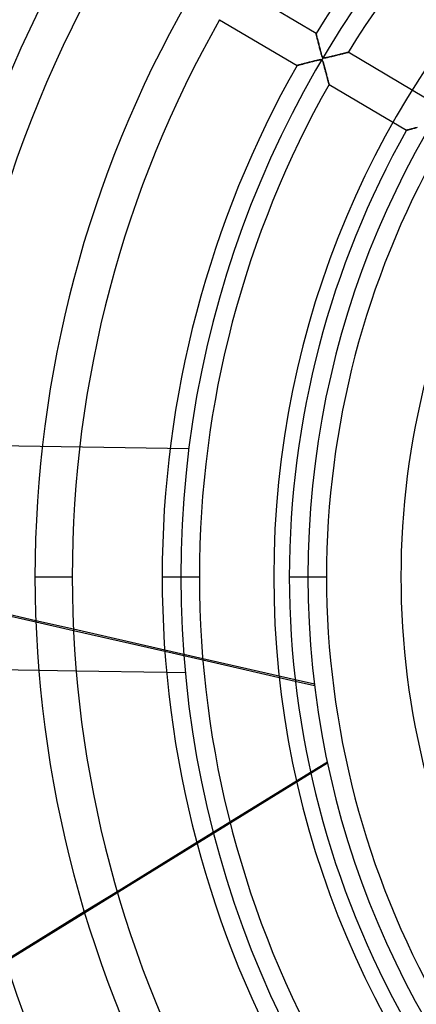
# Model space of a CAD drawing. Header units: millimetres. Extents: x -790 to 790, y -790 to 790.
# Tile 17 of 62: x -316 to -210, y -115 to 149. Entities that reach past the tile are written whole.
import ezdxf

# ---------------------------------------------------------------- set-up
doc = ezdxf.new("R2010")
doc.units = ezdxf.units.MM
doc.layers.add('HIDDEN', color=7, linetype='Continuous')
doc.layers.add('THICK', color=7, linetype='Continuous')

msp = doc.modelspace()

# ---------------------------------------------------------------- linework, layer by layer
at = {"layer": 'HIDDEN'}
for p, q in [((-236.52, 145.69), (-236.52, 145.67)), ((-236.52, 145.67), (-236.51, 145.63)), ((-236.51, 145.63), (-236.49, 145.56)), ((-236.49, 145.56), (-236.46, 145.46)), ((-236.46, 145.46), (-236.43, 145.33)), ((-236.43, 145.33), (-236.4, 145.19)), ((-236.4, 145.19), (-236.35, 145.02)), ((-236.35, 145.02), (-236.31, 144.83)), ((-236.31, 144.83), (-236.26, 144.62)), ((-236.26, 144.62), (-236.2, 144.4)), ((-236.2, 144.4), (-236.14, 144.17)), ((-236.14, 144.17), (-236.08, 143.92)), ((-236.08, 143.92), (-236.02, 143.67)), ((-236.02, 143.67), (-235.95, 143.4)), ((-235.95, 143.4), (-235.88, 143.13)), ((-235.88, 143.13), (-235.81, 142.85)), ((-235.81, 142.85), (-235.74, 142.56)), ((-235.74, 142.56), (-235.66, 142.28)), ((-235.66, 142.28), (-235.59, 142)), ((-235.59, 142), (-235.52, 141.71)), ((-235.52, 141.71), (-235.45, 141.43)), ((-235.45, 141.43), (-235.37, 141.16)), ((-235.37, 141.16), (-235.3, 140.89)), ((-235.3, 140.89), (-235.23, 140.63)), ((-235.23, 140.63), (-235.16, 140.38)), ((-235.16, 140.38), (-235.1, 140.14)), ((-235.1, 140.14), (-235.03, 139.92)), ((-235.03, 139.92), (-234.97, 139.73)), ((-230.97, 139.86), (-230.67, 139.93)), ((-230.67, 139.93), (-230.38, 140)), ((-230.38, 140), (-230.11, 140.07)), ((-230.11, 140.07), (-229.85, 140.13)), ((-229.85, 140.13), (-229.6, 140.2)), ((-229.6, 140.2), (-229.36, 140.25)), ((-229.36, 140.25), (-229.14, 140.31)), ((-229.14, 140.31), (-228.93, 140.36)), ((-228.93, 140.36), (-228.73, 140.41)), ((-228.73, 140.41), (-228.56, 140.45)), ((-228.56, 140.45), (-228.4, 140.49)), ((-228.4, 140.49), (-228.26, 140.53)), ((-228.26, 140.53), (-228.14, 140.55)), ((-228.14, 140.55), (-228.05, 140.58)), ((-228.05, 140.58), (-227.98, 140.59)), ((-227.98, 140.59), (-227.94, 140.6)), ((-227.94, 140.6), (-227.93, 140.61)), ((-240.77, 137.3), (-240.94, 137.26)), ((-240.59, 137.35), (-240.77, 137.3)), ((-240.4, 137.4), (-240.59, 137.35)), ((-240.19, 137.46), (-240.4, 137.4)), ((-239.97, 137.51), (-240.19, 137.46)), ((-239.74, 137.57), (-239.97, 137.51)), ((-239.49, 137.64), (-239.74, 137.57)), ((-239.23, 137.71), (-239.49, 137.64)), ((-238.95, 137.78), (-239.23, 137.71)), ((-238.67, 137.85), (-238.95, 137.78)), ((-238.37, 137.93), (-238.67, 137.85)), ((-238.07, 138.01), (-238.37, 137.93)), ((-237.78, 138.08), (-238.07, 138.01)), ((-237.48, 138.16), (-237.78, 138.08)), ((-237.2, 138.23), (-237.48, 138.16)), ((-236.91, 138.3), (-237.2, 138.23)), ((-236.64, 138.37), (-236.91, 138.3)), ((-236.38, 138.43), (-236.64, 138.37)), ((-236.13, 138.49), (-236.38, 138.43)), ((-235.89, 138.54), (-236.13, 138.49)), ((-235.68, 138.59), (-235.89, 138.54)), ((-235.5, 138.62), (-235.68, 138.59)), ((-235.34, 138.64), (-235.5, 138.62)), ((-235.2, 138.65), (-235.34, 138.64)), ((-235.08, 138.63), (-235.2, 138.65)), ((-234.98, 138.6), (-235.08, 138.63)), ((-234.9, 138.54), (-234.98, 138.6)), ((-234.97, 139.73), (-234.91, 139.56)), ((-234.91, 139.56), (-234.86, 139.42)), ((-234.84, 138.46), (-234.9, 138.54)), ((-234.86, 139.42), (-234.81, 139.31)), ((-234.77, 138.33), (-234.84, 138.46)), ((-234.81, 139.31), (-234.75, 139.23)), ((-234.7, 138.16), (-234.77, 138.33)), ((-234.75, 139.23), (-234.69, 139.17)), ((-234.63, 137.96), (-234.7, 138.16)), ((-234.69, 139.17), (-234.62, 139.12)), ((-234.56, 137.72), (-234.63, 137.96)), ((-234.62, 139.12), (-234.55, 139.1)), ((-234.49, 137.48), (-234.56, 137.72)), ((-234.55, 139.1), (-234.46, 139.09)), ((-234.42, 137.23), (-234.49, 137.48)), ((-234.46, 139.09), (-234.36, 139.09)), ((-234.36, 139.09), (-234.23, 139.1)), ((-234.23, 139.1), (-234.08, 139.12)), ((-234.08, 139.12), (-233.9, 139.15)), ((-233.9, 139.15), (-233.69, 139.2)), ((-233.69, 139.2), (-233.45, 139.25)), ((-233.45, 139.25), (-233.19, 139.31)), ((-233.19, 139.31), (-232.9, 139.38)), ((-232.9, 139.38), (-232.59, 139.45)), ((-232.59, 139.45), (-232.27, 139.53)), ((-232.27, 139.53), (-231.93, 139.62)), ((-231.93, 139.62), (-231.6, 139.7)), ((-231.6, 139.7), (-231.28, 139.78)), ((-231.28, 139.78), (-230.97, 139.86)), ((-241.6, 137.08), (-241.61, 137.08)), ((-241.57, 137.09), (-241.6, 137.08)), ((-241.51, 137.11), (-241.57, 137.09)), ((-241.43, 137.13), (-241.51, 137.11)), ((-241.34, 137.15), (-241.43, 137.13)), ((-241.22, 137.18), (-241.34, 137.15)), ((-241.09, 137.22), (-241.22, 137.18)), ((-240.94, 137.26), (-241.09, 137.22)), ((-234.35, 136.97), (-234.42, 137.23)), ((-234.28, 136.72), (-234.35, 136.97)), ((-234.21, 136.47), (-234.28, 136.72)), ((-234.14, 136.21), (-234.21, 136.47)), ((-234.08, 135.96), (-234.14, 136.21)), ((-234.01, 135.72), (-234.08, 135.96)), ((-233.94, 135.47), (-234.01, 135.72)), ((-233.88, 135.23), (-233.94, 135.47)), ((-233.82, 134.99), (-233.88, 135.23)), ((-233.75, 134.75), (-233.82, 134.99)), ((-233.69, 134.52), (-233.75, 134.75)), ((-233.63, 134.3), (-233.69, 134.52)), ((-233.57, 134.08), (-233.63, 134.3)), ((-233.52, 133.86), (-233.57, 134.08)), ((-233.46, 133.66), (-233.52, 133.86)), ((-233.41, 133.46), (-233.46, 133.66)), ((-233.36, 133.27), (-233.41, 133.46)), ((-233.31, 133.08), (-233.36, 133.27)), ((-233.26, 132.91), (-233.31, 133.08)), ((-233.22, 132.75), (-233.26, 132.91)), ((-233.18, 132.6), (-233.22, 132.75)), ((-233.15, 132.47), (-233.18, 132.6)), ((-233.11, 132.35), (-233.15, 132.47)), ((-233.09, 132.25), (-233.11, 132.35)), ((-233.06, 132.16), (-233.09, 132.25)), ((-233.04, 132.09), (-233.06, 132.16)), ((-233.03, 132.04), (-233.04, 132.09)), ((-233.02, 132.01), (-233.03, 132.04)), ((-233.02, 132), (-233.02, 132.01)), ((-212.24, 119.72), (-212.26, 119.72)), ((-212.21, 119.73), (-212.24, 119.72)), ((-212.14, 119.75), (-212.21, 119.73)), ((-212.06, 119.77), (-212.14, 119.75)), ((-211.95, 119.8), (-212.06, 119.77)), ((-211.82, 119.83), (-211.95, 119.8)), ((-211.68, 119.87), (-211.82, 119.83)), ((-211.51, 119.92), (-211.68, 119.87)), ((-211.33, 119.96), (-211.51, 119.92)), ((-211.14, 120.02), (-211.33, 119.96)), ((-210.93, 120.07), (-211.14, 120.02)), ((-210.7, 120.13), (-210.93, 120.07)), ((-210.46, 120.19), (-210.7, 120.13)), ((-210.21, 120.26), (-210.46, 120.19)), ((-209.94, 120.33), (-210.21, 120.26)), ((-209.66, 120.4), (-209.94, 120.33)), ((-209.36, 120.48), (-209.66, 120.4)), ((-270.64, 34.26), (-618.72, 39.72)), ((-270.64, 34.26), (-270.64, 34.26)), ((-311.89, 0), (-301.91, 0)), ((-277.79, 0), (-267.81, 0)), ((-243.69, 0), (-233.71, 0)), ((-272.8, 0), (-272.8, 0)), ((-272.8, 0), (-272.8, 0)), ((-238.7, 0), (-238.7, 0)), ((-238.7, 0), (-238.7, 0)), ((-301.58, -14.08), (-311.67, -11.78)), ((-311.66, -12.1), (-301.57, -14.4)), ((-266.91, -21.99), (-277.09, -19.67)), ((-277.07, -19.99), (-266.88, -22.32)), ((-300.85, -25.28), (-310.88, -25.12)), ((-271.58, -25.74), (-276.6, -25.66)), ((-271.58, -25.74), (-271.58, -25.74)), ((-236.95, -28.83), (-242.12, -27.65)), ((-242.08, -27.98), (-236.91, -29.16)), ((-233.4, -50), (-328.8, -108.82)), ((-233.47, -49.68), (-237.98, -52.46)), ((-259.6, -65.79), (-268.49, -71.27)), ((-289.86, -84.45), (-298.66, -89.87))]:
    msp.add_line(p, q, dxfattribs=at)
for radius, start, end in [(682, 0, 179.99998), (677.5, 0, 180.00002), (625, 0, 179.99998), (272.8, 0, 180), (247.85, 90, 270), (238.7, 90, 180), (682, 179.99998, 0), (625, 179.99998, 0), (238.7, 180, 270), (677.5, 180.00002, 0), (272.8, 180, 0)]:
    msp.add_arc((0, 0), radius, start, end, dxfattribs=at)
at = {"layer": 'THICK'}
for p, q in [((-236.52, 145.69), (-257.29, 157.97)), ((-262.38, 149.36), (-241.61, 137.08)), ((-236.52, 145.68), (-236.52, 145.69)), ((-236.51, 145.64), (-236.52, 145.68)), ((-236.5, 145.59), (-236.51, 145.64)), ((-236.48, 145.51), (-236.5, 145.59)), ((-236.45, 145.41), (-236.48, 145.51)), ((-236.42, 145.29), (-236.45, 145.41)), ((-236.39, 145.16), (-236.42, 145.29)), ((-236.35, 145.01), (-236.39, 145.16)), ((-236.31, 144.84), (-236.35, 145.01)), ((-236.27, 144.66), (-236.31, 144.84)), ((-236.22, 144.47), (-236.27, 144.66)), ((-236.17, 144.26), (-236.22, 144.47)), ((-236.11, 144.04), (-236.17, 144.26)), ((-236.05, 143.8), (-236.11, 144.04)), ((-235.99, 143.56), (-236.05, 143.8)), ((-235.92, 143.3), (-235.99, 143.56)), ((-235.85, 143.02), (-235.92, 143.3)), ((-235.78, 142.74), (-235.85, 143.02)), ((-235.71, 142.44), (-235.78, 142.74)), ((-235.63, 142.14), (-235.71, 142.44)), ((-235.55, 141.84), (-235.63, 142.14)), ((-235.48, 141.55), (-235.55, 141.84)), ((-235.4, 141.26), (-235.48, 141.55)), ((-235.33, 140.98), (-235.4, 141.26)), ((-235.25, 140.71), (-235.33, 140.98)), ((-235.18, 140.45), (-235.25, 140.71)), ((-235.11, 140.2), (-235.18, 140.45)), ((-235.05, 139.97), (-235.11, 140.2)), ((-234.98, 139.77), (-235.05, 139.97)), ((-230.7, 139.92), (-230.93, 139.86)), ((-230.46, 139.98), (-230.7, 139.92)), ((-230.24, 140.04), (-230.46, 139.98)), ((-230.02, 140.09), (-230.24, 140.04)), ((-229.8, 140.14), (-230.02, 140.09)), ((-229.6, 140.2), (-229.8, 140.14)), ((-229.4, 140.24), (-229.6, 140.2)), ((-229.2, 140.29), (-229.4, 140.24)), ((-229.02, 140.34), (-229.2, 140.29)), ((-228.85, 140.38), (-229.02, 140.34)), ((-228.69, 140.42), (-228.85, 140.38)), ((-228.54, 140.46), (-228.69, 140.42)), ((-228.4, 140.49), (-228.54, 140.46)), ((-228.28, 140.52), (-228.4, 140.49)), ((-228.18, 140.55), (-228.28, 140.52)), ((-228.09, 140.57), (-228.18, 140.55)), ((-228.02, 140.58), (-228.09, 140.57)), ((-227.97, 140.6), (-228.02, 140.58)), ((-227.94, 140.6), (-227.97, 140.6)), ((-227.93, 140.61), (-227.94, 140.6)), ((-207.16, 128.33), (-227.93, 140.61)), ((-240.94, 137.26), (-240.76, 137.31)), ((-240.76, 137.31), (-240.55, 137.36)), ((-240.55, 137.36), (-240.33, 137.42)), ((-240.33, 137.42), (-240.1, 137.48)), ((-240.1, 137.48), (-239.85, 137.54)), ((-239.85, 137.54), (-239.6, 137.61)), ((-239.6, 137.61), (-239.33, 137.68)), ((-239.33, 137.68), (-239.06, 137.75)), ((-239.06, 137.75), (-238.78, 137.82)), ((-238.78, 137.82), (-238.5, 137.9)), ((-238.5, 137.9), (-238.21, 137.97)), ((-238.21, 137.97), (-237.93, 138.04)), ((-237.93, 138.04), (-237.65, 138.12)), ((-237.65, 138.12), (-237.37, 138.19)), ((-237.37, 138.19), (-237.09, 138.26)), ((-237.09, 138.26), (-236.82, 138.32)), ((-236.82, 138.32), (-236.56, 138.39)), ((-236.56, 138.39), (-236.3, 138.45)), ((-236.3, 138.45), (-236.06, 138.5)), ((-236.06, 138.5), (-235.84, 138.55)), ((-235.84, 138.55), (-235.64, 138.59)), ((-235.64, 138.59), (-235.47, 138.62)), ((-235.47, 138.62), (-235.32, 138.64)), ((-235.32, 138.64), (-235.2, 138.65)), ((-235.2, 138.65), (-235.1, 138.64)), ((-235.1, 138.64), (-235.02, 138.62)), ((-235.02, 138.62), (-234.95, 138.58)), ((-234.92, 139.59), (-234.98, 139.77)), ((-234.95, 138.58), (-234.89, 138.53)), ((-234.87, 139.44), (-234.92, 139.59)), ((-234.89, 138.53), (-234.84, 138.46)), ((-234.81, 139.31), (-234.87, 139.44)), ((-234.84, 138.46), (-234.78, 138.36)), ((-234.74, 139.21), (-234.81, 139.31)), ((-234.78, 138.36), (-234.73, 138.24)), ((-234.66, 139.15), (-234.74, 139.21)), ((-234.73, 138.24), (-234.68, 138.1)), ((-234.68, 138.1), (-234.62, 137.93)), ((-234.57, 139.1), (-234.66, 139.15)), ((-234.62, 137.93), (-234.56, 137.73)), ((-234.46, 139.09), (-234.57, 139.1)), ((-234.56, 137.73), (-234.49, 137.49)), ((-234.49, 137.49), (-234.42, 137.23)), ((-234.32, 139.09), (-234.46, 139.09)), ((-234.14, 139.11), (-234.32, 139.09)), ((-233.93, 139.15), (-234.14, 139.11)), ((-233.69, 139.2), (-233.93, 139.15)), ((-233.44, 139.25), (-233.69, 139.2)), ((-233.18, 139.31), (-233.44, 139.25)), ((-232.93, 139.37), (-233.18, 139.31)), ((-232.67, 139.43), (-232.93, 139.37)), ((-232.42, 139.5), (-232.67, 139.43)), ((-232.17, 139.56), (-232.42, 139.5)), ((-231.91, 139.62), (-232.17, 139.56)), ((-231.66, 139.68), (-231.91, 139.62)), ((-231.42, 139.74), (-231.66, 139.68)), ((-231.17, 139.8), (-231.42, 139.74)), ((-230.93, 139.86), (-231.17, 139.8)), ((-241.61, 137.08), (-241.6, 137.08)), ((-241.6, 137.08), (-241.55, 137.1)), ((-241.55, 137.1), (-241.48, 137.11)), ((-241.48, 137.11), (-241.38, 137.14)), ((-241.38, 137.14), (-241.26, 137.17)), ((-241.26, 137.17), (-241.11, 137.21)), ((-241.11, 137.21), (-240.94, 137.26)), ((-234.42, 137.23), (-234.34, 136.95)), ((-234.34, 136.95), (-234.26, 136.64)), ((-234.26, 136.64), (-234.17, 136.32)), ((-234.17, 136.32), (-234.08, 135.98)), ((-234.08, 135.98), (-233.99, 135.65)), ((-233.99, 135.65), (-233.91, 135.33)), ((-233.91, 135.33), (-233.83, 135.02)), ((-233.83, 135.02), (-233.75, 134.73)), ((-233.75, 134.73), (-233.67, 134.44)), ((-233.67, 134.44), (-233.6, 134.17)), ((-233.6, 134.17), (-233.53, 133.91)), ((-233.53, 133.91), (-233.46, 133.66)), ((-233.46, 133.66), (-233.4, 133.42)), ((-233.4, 133.42), (-233.34, 133.2)), ((-233.34, 133.2), (-233.29, 132.99)), ((-233.29, 132.99), (-233.23, 132.8)), ((-233.23, 132.8), (-233.19, 132.62)), ((-233.19, 132.62), (-233.14, 132.46)), ((-233.14, 132.46), (-233.11, 132.33)), ((-233.11, 132.33), (-233.08, 132.21)), ((-233.08, 132.21), (-233.05, 132.12)), ((-233.05, 132.12), (-233.03, 132.05)), ((-233.03, 132.05), (-233.02, 132.01)), ((-233.02, 132.01), (-233.02, 132)), ((-233.02, 132), (-212.26, 119.72)), ((-212.26, 119.72), (-212.24, 119.72)), ((-212.24, 119.72), (-212.2, 119.73)), ((-212.2, 119.73), (-212.13, 119.75)), ((-212.13, 119.75), (-212.03, 119.78)), ((-212.03, 119.78), (-211.91, 119.81)), ((-211.91, 119.81), (-211.76, 119.85)), ((-211.76, 119.85), (-211.6, 119.89)), ((-211.6, 119.89), (-211.41, 119.94)), ((-211.41, 119.94), (-211.21, 120)), ((-211.21, 120), (-211, 120.05)), ((-211, 120.05), (-210.77, 120.11)), ((-210.77, 120.11), (-210.53, 120.18)), ((-210.53, 120.18), (-210.27, 120.24)), ((-210.27, 120.24), (-210.01, 120.31)), ((-210.01, 120.31), (-209.74, 120.38)), ((-209.74, 120.38), (-209.46, 120.45)), ((-311.89, 0), (-301.91, 0)), ((-277.79, 0), (-267.81, 0)), ((-243.69, 0), (-233.71, 0)), ((-311.67, -11.78), (-335.95, -6.23)), ((-335.95, -6.55), (-311.66, -12.1)), ((-277.09, -19.67), (-301.58, -14.08)), ((-301.57, -14.4), (-277.07, -19.99)), ((-242.12, -27.65), (-266.91, -21.99)), ((-266.88, -22.32), (-242.08, -27.98)), ((-310.88, -25.12), (-335.1, -24.74)), ((-276.6, -25.66), (-300.85, -25.28)), ((-237.98, -52.46), (-259.6, -65.79)), ((-268.49, -71.27), (-289.86, -84.45)), ((-298.66, -89.87), (-319.85, -102.94))]:
    msp.add_line(p, q, dxfattribs=at)
for radius, start, end in [(732, 0, 180.00002), (677, 0, 179.99998), (277.79, 91.0314, 148.3687), (267.81, 91.0698, 148.3302), (345.99, 150.228, 180), (336.01, 150.2526, 180), (311.89, 150.3186, 180), (301.91, 150.3489, 180), (277.79, 150.4313, 180), (267.81, 150.4698, 180), (243.69, 150.5757, 180), (233.71, 150.6259, 180), (213.75, 150.7403, 209.2597), (732, 180.00002, 0), (677, 179.99998, 0), (345.99, 180, 209.772), (336.01, 180, 209.7474), (311.89, 180, 209.6814), (301.91, 180, 209.6511), (277.79, 180, 209.5687), (267.81, 180, 209.5302), (243.69, 180, 209.4243), (233.71, 180, 209.3741)]:
    msp.add_arc((0, 0), radius, start, end, dxfattribs=at)

doc.saveas('drawing.dxf')
